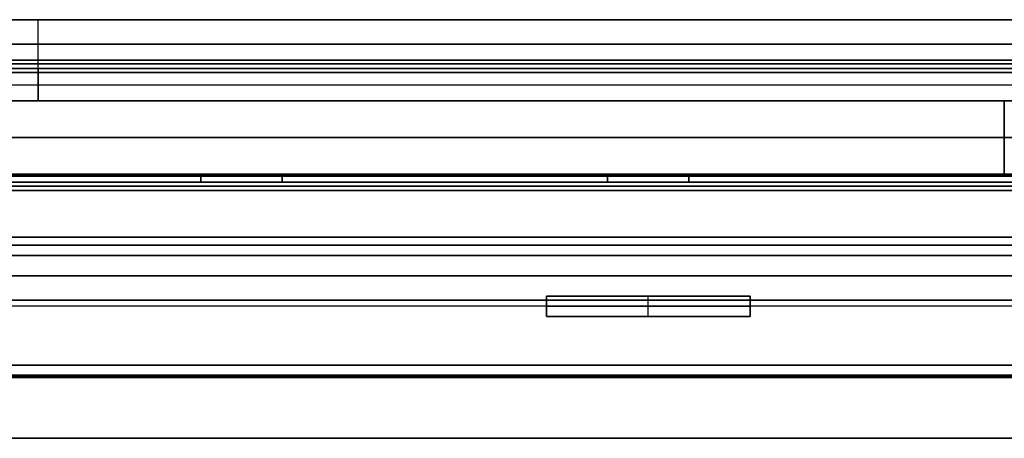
# Model space of a CAD drawing. Header units: millimetres. Extents: x -715 to 710, y 0 to 720.
# Tile 252 of 256: x 345 to 588, y 277 to 380. Entities that reach past the tile are written whole.
import ezdxf

# ---------------------------------------------------------------- set-up
doc = ezdxf.new("R2010")
doc.units = ezdxf.units.MM
doc.header["$MEASUREMENT"] = 0
for name, color, linetype in [('IGES LEVEL 16', 7, 'Continuous'), ('IGES LEVEL 17', 7, 'Continuous'), ('IGES LEVEL 24', 7, 'Continuous'), ('IGES LEVEL 25', 7, 'Continuous'), ('IGES LEVEL 27', 7, 'Continuous'), ('IGES LEVEL 28', 7, 'Continuous'), ('IGES LEVEL 31', 7, 'Continuous'), ('IGES LEVEL 33', 7, 'Continuous'), ('IGES LEVEL 46', 7, 'Continuous'), ('IGES LEVEL 48', 7, 'Continuous')]:
    doc.layers.add(name, color=color, linetype=linetype)

msp = doc.modelspace()

# ---------------------------------------------------------------- linework, layer by layer
at = {"layer": 'IGES LEVEL 16'}
for points in [[(666, 342, -276.5), (0, 342, -276.5), (-666, 342, -276.5)], [(-666, 342, -295.5), (0, 342, -295.5), (666, 342, -295.5)], [(-666, 341.5, -276), (0, 341.5, -276), (666, 341.5, -276)], [(666, 341.5, -296), (0, 341.5, -296), (-666, 341.5, -296)], [(666, 339, -293), (0, 339, -293), (-666, 339, -293)], [(-666, 339, -279), (0, 339, -279), (666, 339, -279)], [(666, 295, -293), (0, 295, -293), (-666, 295, -293)], [(666, 295, -279), (0, 295, -279), (-666, 295, -279)], [(666, 292.5, -276), (0, 292.5, -276), (-666, 292.5, -276)], [(-666, 292.5, -296), (0, 292.5, -296), (666, 292.5, -296)], [(-666, 292, -276.5), (0, 292, -276.5), (666, 292, -276.5)], [(666, 292, -295.5), (0, 292, -295.5), (-666, 292, -295.5)]]:
    msp.add_open_spline(points, degree=2, dxfattribs=at)
at = {"layer": 'IGES LEVEL 16', "color": 255}
for points in [[(666, 342, -276.5), (0, 342, -276.5), (-666, 342, -276.5)], [(-666, 342, -295.5), (0, 342, -295.5), (666, 342, -295.5)], [(666, 342, -276.5), (0, 342, -276.5), (-666, 342, -276.5)], [(-666, 342, -295.5), (0, 342, -295.5), (666, 342, -295.5)], [(666, 341.89, -276.18), (0, 341.89, -276.18), (-666, 341.89, -276.18)], [(666, 341.85, -295.85), (0, 341.85, -295.85), (-666, 341.85, -295.85)], [(-666, 341.5, -276), (0, 341.5, -276), (666, 341.5, -276)], [(-666, 341.5, -276), (0, 341.5, -276), (666, 341.5, -276)], [(666, 341.5, -296), (0, 341.5, -296), (-666, 341.5, -296)], [(666, 341.5, -296), (0, 341.5, -296), (-666, 341.5, -296)], [(89, 342, -286), (350, 342, -286), (611, 342, -286)], [(-666, 339, -293), (0, 339, -293), (666, 339, -293)], [(666, 339, -279), (0, 339, -279), (-666, 339, -279)], [(666, 339, -293), (0, 339, -293), (-666, 339, -293)], [(-666, 339, -279), (0, 339, -279), (666, 339, -279)], [(89, 339, -286), (350, 339, -286), (611, 339, -286)], [(104, 317, -293), (350, 317, -293), (596, 317, -293)], [(596, 317, -279), (350, 317, -279), (104, 317, -279)], [(104, 317, -276), (350, 317, -276), (596, 317, -276)], [(104, 317, -296), (350, 317, -296), (596, 317, -296)], [(-666, 295, -293), (0, 295, -293), (666, 295, -293)], [(-666, 295, -279), (0, 295, -279), (666, 295, -279)], [(666, 295, -293), (0, 295, -293), (-666, 295, -293)], [(666, 295, -279), (0, 295, -279), (-666, 295, -279)], [(89, 295, -286), (350, 295, -286), (611, 295, -286)], [(666, 292.5, -276), (0, 292.5, -276), (-666, 292.5, -276)], [(666, 292.5, -276), (0, 292.5, -276), (-666, 292.5, -276)], [(-666, 292.5, -296), (0, 292.5, -296), (666, 292.5, -296)], [(-666, 292.5, -296), (0, 292.5, -296), (666, 292.5, -296)], [(666, 292.15, -295.85), (0, 292.15, -295.85), (-666, 292.15, -295.85)], [(666, 292.11, -276.18), (0, 292.11, -276.18), (-666, 292.11, -276.18)], [(-666, 292, -276.5), (0, 292, -276.5), (666, 292, -276.5)], [(666, 292, -295.5), (0, 292, -295.5), (-666, 292, -295.5)], [(-666, 292, -276.5), (0, 292, -276.5), (666, 292, -276.5)], [(666, 292, -295.5), (0, 292, -295.5), (-666, 292, -295.5)], [(89, 292, -286), (350, 292, -286), (611, 292, -286)]]:
    msp.add_open_spline(points, degree=2, dxfattribs=at)
at = {"layer": 'IGES LEVEL 17'}
for points in [[(525, 312, 276), (500, 312, 276), (475, 312, 276)], [(475, 312, 226), (500, 312, 226), (525, 312, 226)], [(475, 307, 276), (475, 309.5, 276), (475, 312, 276)], [(475, 312, 226), (475, 309.5, 226), (475, 307, 226)], [(475, 312, 276), (475, 312, 251), (475, 312, 226)], [(525, 312, 276), (525, 309.5, 276), (525, 307, 276)], [(525, 312, 226), (525, 312, 251), (525, 312, 276)], [(525, 312, 226), (525, 309.5, 226), (525, 307, 226)], [(475, 307, 276), (500, 307, 276), (525, 307, 276)], [(525, 307, 226), (500, 307, 226), (475, 307, 226)], [(475, 307, 226), (475, 307, 251), (475, 307, 276)], [(525, 307, 276), (525, 307, 251), (525, 307, 226)]]:
    msp.add_open_spline(points, degree=2, dxfattribs=at)
at = {"layer": 'IGES LEVEL 17', "color": 255}
for points in [[(475, 312, 226), (475, 312, 251), (475, 312, 276)], [(475, 312, 276), (500, 312, 276), (525, 312, 276)], [(525, 312, 226), (500, 312, 226), (475, 312, 226)], [(475, 312, 251), (500, 312, 251), (525, 312, 251)], [(525, 312, 276), (500, 312, 276), (475, 312, 276)], [(475, 312, 276), (475, 309.5, 276), (475, 307, 276)], [(475, 307, 226), (475, 309.5, 226), (475, 312, 226)], [(475, 312, 226), (500, 312, 226), (525, 312, 226)], [(475, 307, 276), (475, 309.5, 276), (475, 312, 276)], [(475, 312, 276), (475, 312, 251), (475, 312, 226)], [(475, 312, 226), (475, 309.5, 226), (475, 307, 226)], [(475, 307, 251), (475, 309.5, 251), (475, 312, 251)], [(500, 312, 226), (500, 312, 251), (500, 312, 276)], [(500, 307, 276), (500, 309.5, 276), (500, 312, 276)], [(500, 307, 226), (500, 309.5, 226), (500, 312, 226)], [(525, 312, 276), (525, 312, 251), (525, 312, 226)], [(525, 307, 276), (525, 309.5, 276), (525, 312, 276)], [(525, 307, 226), (525, 309.5, 226), (525, 312, 226)], [(525, 312, 226), (525, 312, 251), (525, 312, 276)], [(525, 312, 276), (525, 309.5, 276), (525, 307, 276)], [(525, 307, 251), (525, 309.5, 251), (525, 312, 251)], [(525, 312, 226), (525, 309.5, 226), (525, 307, 226)], [(475, 309.5, 276), (500, 309.5, 276), (525, 309.5, 276)], [(525, 309.5, 226), (500, 309.5, 226), (475, 309.5, 226)], [(475, 309.5, 226), (475, 309.5, 251), (475, 309.5, 276)], [(525, 309.5, 276), (525, 309.5, 251), (525, 309.5, 226)], [(475, 307, 226), (475, 307, 251), (475, 307, 276)], [(475, 307, 276), (500, 307, 276), (525, 307, 276)], [(525, 307, 226), (500, 307, 226), (475, 307, 226)], [(475, 307, 251), (500, 307, 251), (525, 307, 251)], [(475, 307, 276), (500, 307, 276), (525, 307, 276)], [(525, 307, 226), (500, 307, 226), (475, 307, 226)], [(475, 307, 226), (475, 307, 251), (475, 307, 276)], [(500, 307, 226), (500, 307, 251), (500, 307, 276)], [(525, 307, 276), (525, 307, 251), (525, 307, 226)], [(525, 307, 276), (525, 307, 251), (525, 307, 226)]]:
    msp.add_open_spline(points, degree=2, dxfattribs=at)
at = {"layer": 'IGES LEVEL 24'}
for points in [[(475, 312, -276), (500, 312, -276), (525, 312, -276)], [(475, 312, -276), (475, 309.5, -276), (475, 307, -276)], [(475, 312, -226), (475, 312, -251), (475, 312, -276)], [(475, 312, -226), (475, 309.5, -226), (475, 307, -226)], [(525, 312, -226), (500, 312, -226), (475, 312, -226)], [(525, 307, -276), (525, 309.5, -276), (525, 312, -276)], [(525, 312, -226), (525, 309.5, -226), (525, 307, -226)], [(525, 312, -276), (525, 312, -251), (525, 312, -226)], [(525, 307, -276), (500, 307, -276), (475, 307, -276)], [(475, 307, -276), (475, 307, -251), (475, 307, -226)], [(475, 307, -226), (500, 307, -226), (525, 307, -226)], [(525, 307, -226), (525, 307, -251), (525, 307, -276)]]:
    msp.add_open_spline(points, degree=2, dxfattribs=at)
at = {"layer": 'IGES LEVEL 24', "color": 255}
for points in [[(475, 312, -226), (475, 312, -251), (475, 312, -276)], [(475, 312, -276), (500, 312, -276), (525, 312, -276)], [(525, 312, -226), (500, 312, -226), (475, 312, -226)], [(475, 312, -251), (500, 312, -251), (525, 312, -251)], [(475, 307, -276), (475, 309.5, -276), (475, 312, -276)], [(475, 312, -276), (500, 312, -276), (525, 312, -276)], [(475, 307, -226), (475, 309.5, -226), (475, 312, -226)], [(475, 312, -226), (475, 312, -251), (475, 312, -276)], [(475, 312, -276), (475, 309.5, -276), (475, 307, -276)], [(475, 307, -251), (475, 309.5, -251), (475, 312, -251)], [(525, 312, -226), (500, 312, -226), (475, 312, -226)], [(475, 312, -226), (475, 309.5, -226), (475, 307, -226)], [(500, 312, -226), (500, 312, -251), (500, 312, -276)], [(500, 307, -276), (500, 309.5, -276), (500, 312, -276)], [(500, 307, -226), (500, 309.5, -226), (500, 312, -226)], [(525, 312, -276), (525, 312, -251), (525, 312, -226)], [(525, 312, -276), (525, 309.5, -276), (525, 307, -276)], [(525, 307, -226), (525, 309.5, -226), (525, 312, -226)], [(525, 307, -276), (525, 309.5, -276), (525, 312, -276)], [(525, 312, -276), (525, 312, -251), (525, 312, -226)], [(525, 312, -226), (525, 309.5, -226), (525, 307, -226)], [(525, 307, -251), (525, 309.5, -251), (525, 312, -251)], [(525, 309.5, -276), (500, 309.5, -276), (475, 309.5, -276)], [(475, 309.5, -276), (475, 309.5, -251), (475, 309.5, -226)], [(475, 309.5, -226), (500, 309.5, -226), (525, 309.5, -226)], [(525, 309.5, -226), (525, 309.5, -251), (525, 309.5, -276)], [(475, 307, -226), (475, 307, -251), (475, 307, -276)], [(475, 307, -276), (500, 307, -276), (525, 307, -276)], [(525, 307, -226), (500, 307, -226), (475, 307, -226)], [(475, 307, -251), (500, 307, -251), (525, 307, -251)], [(525, 307, -276), (500, 307, -276), (475, 307, -276)], [(475, 307, -276), (475, 307, -251), (475, 307, -226)], [(475, 307, -226), (500, 307, -226), (525, 307, -226)], [(500, 307, -226), (500, 307, -251), (500, 307, -276)], [(525, 307, -276), (525, 307, -251), (525, 307, -226)], [(525, 307, -226), (525, 307, -251), (525, 307, -276)]]:
    msp.add_open_spline(points, degree=2, dxfattribs=at)
at = {"layer": 'IGES LEVEL 25'}
for points in [[(666, 342, 295.5), (0, 342, 295.5), (-666, 342, 295.5)], [(-666, 342, 276.5), (0, 342, 276.5), (666, 342, 276.5)], [(-666, 341.5, 296), (0, 341.5, 296), (666, 341.5, 296)], [(666, 341.5, 276), (0, 341.5, 276), (-666, 341.5, 276)], [(666, 339, 279), (0, 339, 279), (-666, 339, 279)], [(-666, 339, 293), (0, 339, 293), (666, 339, 293)], [(666, 295, 279), (0, 295, 279), (-666, 295, 279)], [(666, 295, 293), (0, 295, 293), (-666, 295, 293)], [(666, 292.5, 296), (0, 292.5, 296), (-666, 292.5, 296)], [(-666, 292.5, 276), (0, 292.5, 276), (666, 292.5, 276)], [(-666, 292, 295.5), (0, 292, 295.5), (666, 292, 295.5)], [(666, 292, 276.5), (0, 292, 276.5), (-666, 292, 276.5)]]:
    msp.add_open_spline(points, degree=2, dxfattribs=at)
at = {"layer": 'IGES LEVEL 25', "color": 255}
for points in [[(666, 342, 295.5), (0, 342, 295.5), (-666, 342, 295.5)], [(-666, 342, 276.5), (0, 342, 276.5), (666, 342, 276.5)], [(666, 342, 295.5), (0, 342, 295.5), (-666, 342, 295.5)], [(-666, 342, 276.5), (0, 342, 276.5), (666, 342, 276.5)], [(666, 341.89, 295.82), (0, 341.89, 295.82), (-666, 341.89, 295.82)], [(666, 341.85, 276.15), (0, 341.85, 276.15), (-666, 341.85, 276.15)], [(-666, 341.5, 296), (0, 341.5, 296), (666, 341.5, 296)], [(-666, 341.5, 296), (0, 341.5, 296), (666, 341.5, 296)], [(666, 341.5, 276), (0, 341.5, 276), (-666, 341.5, 276)], [(666, 341.5, 276), (0, 341.5, 276), (-666, 341.5, 276)], [(89, 342, 286), (350, 342, 286), (611, 342, 286)], [(-666, 339, 279), (0, 339, 279), (666, 339, 279)], [(666, 339, 293), (0, 339, 293), (-666, 339, 293)], [(666, 339, 279), (0, 339, 279), (-666, 339, 279)], [(-666, 339, 293), (0, 339, 293), (666, 339, 293)], [(89, 339, 286), (350, 339, 286), (611, 339, 286)], [(-666, 317, 279), (0, 317, 279), (666, 317, 279)], [(666, 317, 293), (0, 317, 293), (-666, 317, 293)], [(666, 317, 296), (0, 317, 296), (-666, 317, 296)], [(-666, 317, 276), (0, 317, 276), (666, 317, 276)], [(-666, 295, 279), (0, 295, 279), (666, 295, 279)], [(-666, 295, 293), (0, 295, 293), (666, 295, 293)], [(666, 295, 279), (0, 295, 279), (-666, 295, 279)], [(666, 295, 293), (0, 295, 293), (-666, 295, 293)], [(89, 295, 286), (350, 295, 286), (611, 295, 286)], [(666, 292.5, 296), (0, 292.5, 296), (-666, 292.5, 296)], [(666, 292.5, 296), (0, 292.5, 296), (-666, 292.5, 296)], [(-666, 292.5, 276), (0, 292.5, 276), (666, 292.5, 276)], [(-666, 292.5, 276), (0, 292.5, 276), (666, 292.5, 276)], [(666, 292.15, 276.15), (0, 292.15, 276.15), (-666, 292.15, 276.15)], [(666, 292.11, 295.82), (0, 292.11, 295.82), (-666, 292.11, 295.82)], [(-666, 292, 295.5), (0, 292, 295.5), (666, 292, 295.5)], [(666, 292, 276.5), (0, 292, 276.5), (-666, 292, 276.5)], [(-666, 292, 295.5), (0, 292, 295.5), (666, 292, 295.5)], [(666, 292, 276.5), (0, 292, 276.5), (-666, 292, 276.5)], [(89, 292, 286), (350, 292, 286), (611, 292, 286)]]:
    msp.add_open_spline(points, degree=2, dxfattribs=at)
at = {"layer": 'IGES LEVEL 27', "extrusion": (0, 1, 0)}
for centre, start, end in [((-587.5, -212.5, 360), 180, 270), ((-587.5, 212.5, 360), 90, 180), ((-587.5, -212.5, 342), 180, 270)]:
    msp.add_arc(centre, 10, start, end, dxfattribs=at)
at = {"layer": 'IGES LEVEL 27', "color": 255, "extrusion": (0, 1, 0)}
for centre, start, end in [((-587.5, 212.5, 360), 90, 180), ((-587.5, -212.5, 360), 180, 270), ((-587.5, 212.5, 360), 90, 180), ((-587.5, -212.5, 360), 180, 270), ((-587.5, 212.5, 351), 90, 180), ((-587.5, -212.5, 351), 180, 270), ((-587.5, -212.5, 342), 180, 270), ((-587.5, -212.5, 342), 180, 270)]:
    msp.add_arc(centre, 10, start, end, dxfattribs=at)
at = {"layer": 'IGES LEVEL 27'}
for points in [[(690, 360, 315), (0, 360, 315), (-690, 360, 315)], [(-690, 360, -315), (0, 360, -315), (690, 360, -315)], [(-587.5, 360, 222.5), (0, 360, 222.5), (587.5, 360, 222.5)], [(587.5, 360, -222.5), (0, 360, -222.5), (-587.5, 360, -222.5)], [(587.5, 360, 222.5), (587.5, 351, 222.5), (587.5, 342, 222.5)], [(587.5, 342, -222.5), (587.5, 351, -222.5), (587.5, 360, -222.5)], [(690, 342, 315), (0, 342, 315), (-690, 342, 315)], [(-690, 342, -315), (0, 342, -315), (690, 342, -315)], [(-587.5, 342, 222.5), (0, 342, 222.5), (587.5, 342, 222.5)], [(587.5, 342, -222.5), (0, 342, -222.5), (-587.5, 342, -222.5)]]:
    msp.add_open_spline(points, degree=2, dxfattribs=at)
at = {"layer": 'IGES LEVEL 27', "color": 255}
for points in [[(690, 360, -315), (0, 360, -315), (-690, 360, -315)], [(-690, 360, 315), (0, 360, 315), (690, 360, 315)], [(-690, 360, -315), (0, 360, -315), (690, 360, -315)], [(690, 360, 315), (0, 360, 315), (-690, 360, 315)], [(-587.5, 360, 222.5), (0, 360, 222.5), (587.5, 360, 222.5)], [(587.5, 360, -222.5), (0, 360, -222.5), (-587.5, 360, -222.5)], [(587.5, 360, -222.5), (0, 360, -222.5), (-587.5, 360, -222.5)], [(-587.5, 360, 222.5), (0, 360, 222.5), (587.5, 360, 222.5)], [(587.5, 360, 222.5), (587.5, 351, 222.5), (587.5, 342, 222.5)], [(587.5, 360, 222.5), (587.5, 351, 222.5), (587.5, 342, 222.5)], [(587.5, 342, -222.5), (587.5, 351, -222.5), (587.5, 360, -222.5)], [(587.5, 342, -222.5), (587.5, 351, -222.5), (587.5, 360, -222.5)], [(-690, 351, -315), (0, 351, -315), (690, 351, -315)], [(690, 351, 315), (0, 351, 315), (-690, 351, 315)], [(587.5, 351, 222.5), (0, 351, 222.5), (-587.5, 351, 222.5)], [(-587.5, 351, -222.5), (0, 351, -222.5), (587.5, 351, -222.5)], [(-690, 342, -315), (0, 342, -315), (690, 342, -315)], [(690, 342, 315), (0, 342, 315), (-690, 342, 315)], [(-690, 342, -315), (0, 342, -315), (690, 342, -315)], [(690, 342, 315), (0, 342, 315), (-690, 342, 315)], [(587.5, 342, 222.5), (0, 342, 222.5), (-587.5, 342, 222.5)], [(-587.5, 342, -222.5), (0, 342, -222.5), (587.5, 342, -222.5)], [(587.5, 342, -222.5), (0, 342, -222.5), (-587.5, 342, -222.5)], [(-587.5, 342, 222.5), (0, 342, 222.5), (587.5, 342, 222.5)]]:
    msp.add_open_spline(points, degree=2, dxfattribs=at)
at = {"layer": 'IGES LEVEL 28'}
for points in [[(-660, 342, 297), (0, 342, 297), (660, 342, 297)], [(-660, 342, 315), (0, 342, 315), (660, 342, 315)], [(660, 277, 297), (0, 277, 297), (-660, 277, 297)], [(660, 277, 315), (0, 277, 315), (-660, 277, 315)]]:
    msp.add_open_spline(points, degree=2, dxfattribs=at)
at = {"layer": 'IGES LEVEL 28', "color": 255}
for points in [[(-660, 342, 315), (0, 342, 315), (660, 342, 315)], [(660, 342, 297), (0, 342, 297), (-660, 342, 297)], [(-660, 342, 306), (0, 342, 306), (660, 342, 306)], [(-660, 342, 297), (0, 342, 297), (660, 342, 297)], [(-660, 342, 315), (0, 342, 315), (660, 342, 315)], [(660, 309.5, 297), (0, 309.5, 297), (-660, 309.5, 297)], [(660, 309.5, 315), (0, 309.5, 315), (-660, 309.5, 315)], [(-660, 277, 315), (0, 277, 315), (660, 277, 315)], [(660, 277, 297), (0, 277, 297), (-660, 277, 297)], [(-660, 277, 306), (0, 277, 306), (660, 277, 306)], [(660, 277, 297), (0, 277, 297), (-660, 277, 297)], [(660, 277, 315), (0, 277, 315), (-660, 277, 315)]]:
    msp.add_open_spline(points, degree=2, dxfattribs=at)
at = {"layer": 'IGES LEVEL 31'}
for points in [[(-660, 342, -297), (0, 342, -297), (660, 342, -297)], [(-660, 342, -315), (0, 342, -315), (660, 342, -315)], [(660, 277, -297), (0, 277, -297), (-660, 277, -297)], [(660, 277, -315), (0, 277, -315), (-660, 277, -315)]]:
    msp.add_open_spline(points, degree=2, dxfattribs=at)
at = {"layer": 'IGES LEVEL 31', "color": 255}
for points in [[(-660, 342, -297), (0, 342, -297), (660, 342, -297)], [(660, 342, -315), (0, 342, -315), (-660, 342, -315)], [(-660, 342, -306), (0, 342, -306), (660, 342, -306)], [(-660, 342, -297), (0, 342, -297), (660, 342, -297)], [(-660, 342, -315), (0, 342, -315), (660, 342, -315)], [(660, 309.5, -297), (0, 309.5, -297), (-660, 309.5, -297)], [(660, 309.5, -315), (0, 309.5, -315), (-660, 309.5, -315)], [(-660, 277, -297), (0, 277, -297), (660, 277, -297)], [(660, 277, -315), (0, 277, -315), (-660, 277, -315)], [(-660, 277, -306), (0, 277, -306), (660, 277, -306)], [(660, 277, -297), (0, 277, -297), (-660, 277, -297)], [(660, 277, -315), (0, 277, -315), (-660, 277, -315)]]:
    msp.add_open_spline(points, degree=2, dxfattribs=at)
at = {"layer": 'IGES LEVEL 33'}
for points in [[(390, 342, -247.5), (350, 342, -247.5), (310, 342, -247.5)], [(310, 342, 247.5), (350, 342, 247.5), (390, 342, 247.5)], [(390, 342, 247.5), (390, 342), (390, 342, -247.5)], [(390, 340, -247.5), (390, 341, -247.5), (390, 342, -247.5)], [(390, 342, 247.5), (390, 341, 247.5), (390, 340, 247.5)], [(410, 342, -247.5), (410, 342), (410, 342, 247.5)], [(410, 342, -247.5), (410, 341, -247.5), (410, 340, -247.5)], [(490, 342, -247.5), (450, 342, -247.5), (410, 342, -247.5)], [(410, 342, 247.5), (450, 342, 247.5), (490, 342, 247.5)], [(410, 340, 247.5), (410, 341, 247.5), (410, 342, 247.5)], [(490, 342, 247.5), (490, 342), (490, 342, -247.5)], [(490, 340, -247.5), (490, 341, -247.5), (490, 342, -247.5)], [(490, 342, 247.5), (490, 341, 247.5), (490, 340, 247.5)], [(510, 342, -247.5), (510, 342), (510, 342, 247.5)], [(510, 342, -247.5), (510, 341, -247.5), (510, 340, -247.5)], [(590, 342, -247.5), (550, 342, -247.5), (510, 342, -247.5)], [(510, 342, 247.5), (550, 342, 247.5), (590, 342, 247.5)], [(510, 340, 247.5), (510, 341, 247.5), (510, 342, 247.5)], [(310, 340, -222.5), (350, 340, -222.5), (390, 340, -222.5)], [(390, 340, 222.5), (350, 340, 222.5), (310, 340, 222.5)], [(390, 340, 222.5), (390, 340), (390, 340, -222.5)], [(390, 340, -222.5), (390, 340, -235), (390, 340, -247.5)], [(410, 340, -222.5), (400, 340, -222.5), (390, 340, -222.5)], [(390, 340, -247.5), (400, 340, -247.5), (410, 340, -247.5)], [(390, 340, 247.5), (390, 340, 235), (390, 340, 222.5)], [(410, 340, 247.5), (400, 340, 247.5), (390, 340, 247.5)], [(390, 340, 222.5), (400, 340, 222.5), (410, 340, 222.5)], [(410, 340, 222.5), (410, 340), (410, 340, -222.5)], [(410, 340, -222.5), (450, 340, -222.5), (490, 340, -222.5)], [(490, 340, 222.5), (450, 340, 222.5), (410, 340, 222.5)], [(410, 340, -247.5), (410, 340, -235), (410, 340, -222.5)], [(410, 340, 222.5), (410, 340, 235), (410, 340, 247.5)], [(490, 340, -222.5), (490, 340), (490, 340, 222.5)], [(490, 340, -247.5), (500, 340, -247.5), (510, 340, -247.5)], [(490, 340, -222.5), (490, 340, -235), (490, 340, -247.5)], [(510, 340, -222.5), (500, 340, -222.5), (490, 340, -222.5)], [(490, 340, 222.5), (500, 340, 222.5), (510, 340, 222.5)], [(490, 340, 247.5), (490, 340, 235), (490, 340, 222.5)], [(510, 340, 247.5), (500, 340, 247.5), (490, 340, 247.5)], [(510, 340, 222.5), (510, 340), (510, 340, -222.5)], [(510, 340, -222.5), (550, 340, -222.5), (590, 340, -222.5)], [(590, 340, 222.5), (550, 340, 222.5), (510, 340, 222.5)], [(510, 340, -247.5), (510, 340, -235), (510, 340, -222.5)], [(510, 340, 222.5), (510, 340, 235), (510, 340, 247.5)], [(600, 338, -242.5), (300, 338, -242.5), (0, 338, -242.5)], [(600, 338, -222.5), (300, 338, -222.5), (0, 338, -222.5)], [(600, 338, 242.5), (300, 338, 242.5), (0, 338, 242.5)], [(0, 338, 222.5), (300, 338, 222.5), (600, 338, 222.5)], [(600, 311, -242.5), (300, 311, -242.5), (0, 311, -242.5)], [(0, 311, -247.5), (300, 311, -247.5), (600, 311, -247.5)], [(600, 311, 242.5), (300, 311, 242.5), (0, 311, 242.5)], [(600, 311, 247.5), (300, 311, 247.5), (0, 311, 247.5)]]:
    msp.add_open_spline(points, degree=2, dxfattribs=at)
at = {"layer": 'IGES LEVEL 33', "color": 253}
for points in [[(310, 342, 247.5), (350, 342, 247.5), (390, 342, 247.5)], [(390, 342, -247.5), (350, 342, -247.5), (310, 342, -247.5)], [(310, 342), (350, 342), (390, 342)], [(390, 342, -247.5), (350, 342, -247.5), (310, 342, -247.5)], [(310, 342, 247.5), (350, 342, 247.5), (390, 342, 247.5)], [(350, 342, -247.5), (350, 342), (350, 342, 247.5)], [(390, 342, 247.5), (390, 342), (390, 342, -247.5)], [(390, 340, 247.5), (390, 341, 247.5), (390, 342, 247.5)], [(390, 342, 247.5), (390, 342), (390, 342, -247.5)], [(390, 342, -247.5), (390, 341, -247.5), (390, 340, -247.5)], [(390, 340), (390, 341), (390, 342)], [(390, 340, -247.5), (390, 341, -247.5), (390, 342, -247.5)], [(390, 342, 247.5), (390, 341, 247.5), (390, 340, 247.5)], [(410, 342, 247.5), (410, 342), (410, 342, -247.5)], [(410, 342, -247.5), (450, 342, -247.5), (490, 342, -247.5)], [(490, 342, 247.5), (450, 342, 247.5), (410, 342, 247.5)], [(410, 342), (450, 342), (490, 342)], [(410, 340, -247.5), (410, 341, -247.5), (410, 342, -247.5)], [(410, 342, -247.5), (410, 342), (410, 342, 247.5)], [(410, 342, 247.5), (410, 341, 247.5), (410, 340, 247.5)], [(410, 340), (410, 341), (410, 342)], [(490, 342, -247.5), (450, 342, -247.5), (410, 342, -247.5)], [(410, 342, -247.5), (410, 341, -247.5), (410, 340, -247.5)], [(410, 340, 247.5), (410, 341, 247.5), (410, 342, 247.5)], [(410, 342, 247.5), (450, 342, 247.5), (490, 342, 247.5)], [(450, 342, 247.5), (450, 342), (450, 342, -247.5)], [(490, 342, -247.5), (490, 342), (490, 342, 247.5)], [(490, 340, 247.5), (490, 341, 247.5), (490, 342, 247.5)], [(490, 342, 247.5), (490, 342), (490, 342, -247.5)], [(490, 342, -247.5), (490, 341, -247.5), (490, 340, -247.5)], [(490, 340), (490, 341), (490, 342)], [(490, 340, -247.5), (490, 341, -247.5), (490, 342, -247.5)], [(490, 342, 247.5), (490, 341, 247.5), (490, 340, 247.5)], [(510, 342, 247.5), (510, 342), (510, 342, -247.5)], [(510, 342, -247.5), (550, 342, -247.5), (590, 342, -247.5)], [(590, 342, 247.5), (550, 342, 247.5), (510, 342, 247.5)], [(510, 342), (550, 342), (590, 342)], [(510, 340, -247.5), (510, 341, -247.5), (510, 342, -247.5)], [(510, 342, -247.5), (510, 342), (510, 342, 247.5)], [(510, 342, 247.5), (510, 341, 247.5), (510, 340, 247.5)], [(510, 340), (510, 341), (510, 342)], [(590, 342, -247.5), (550, 342, -247.5), (510, 342, -247.5)], [(510, 342, -247.5), (510, 341, -247.5), (510, 340, -247.5)], [(510, 340, 247.5), (510, 341, 247.5), (510, 342, 247.5)], [(510, 342, 247.5), (550, 342, 247.5), (590, 342, 247.5)], [(550, 342, 247.5), (550, 342), (550, 342, -247.5)], [(0, 340, -222.5), (300, 340, -222.5), (600, 340, -222.5)], [(600, 340, 222.5), (300, 340, 222.5), (0, 340, 222.5)], [(600, 339, -222.5), (300, 339, -222.5), (0, 339, -222.5)], [(0, 339, 222.5), (300, 339, 222.5), (600, 339, 222.5)], [(310, 340, 222.5), (350, 340, 222.5), (390, 340, 222.5)], [(390, 340, -222.5), (350, 340, -222.5), (310, 340, -222.5)], [(310, 340), (350, 340), (390, 340)], [(350, 340, -222.5), (350, 340), (350, 340, 222.5)], [(390, 341, -247.5), (390, 341), (390, 341, 247.5)], [(390, 340, -247.5), (390, 340), (390, 340, 247.5)], [(390, 340, 222.5), (390, 340), (390, 340, -222.5)], [(410, 340, -247.5), (400, 340, -247.5), (390, 340, -247.5)], [(390, 340, 247.5), (400, 340, 247.5), (410, 340, 247.5)], [(390, 340, -222.5), (390, 340, -235), (390, 340, -247.5)], [(390, 340, -247.5), (400, 340, -247.5), (410, 340, -247.5)], [(410, 340, -222.5), (400, 340, -222.5), (390, 340, -222.5)], [(390, 340, -235), (400, 340, -235), (410, 340, -235)], [(390, 340, 247.5), (390, 340, 235), (390, 340, 222.5)], [(390, 340, 222.5), (400, 340, 222.5), (410, 340, 222.5)], [(410, 340, 247.5), (400, 340, 247.5), (390, 340, 247.5)], [(390, 340, 235), (400, 340, 235), (410, 340, 235)], [(400, 340, -222.5), (400, 340, -235), (400, 340, -247.5)], [(400, 340, 247.5), (400, 340, 235), (400, 340, 222.5)], [(410, 341, 247.5), (410, 341), (410, 341, -247.5)], [(410, 340, 247.5), (410, 340), (410, 340, -247.5)], [(410, 340, 222.5), (410, 340), (410, 340, -222.5)], [(410, 340, -222.5), (450, 340, -222.5), (490, 340, -222.5)], [(490, 340, 222.5), (450, 340, 222.5), (410, 340, 222.5)], [(410, 340), (450, 340), (490, 340)], [(410, 340, -247.5), (410, 340, -235), (410, 340, -222.5)], [(410, 340, 222.5), (410, 340, 235), (410, 340, 247.5)], [(450, 340, 222.5), (450, 340), (450, 340, -222.5)], [(490, 341, -247.5), (490, 341), (490, 341, 247.5)], [(490, 340, -247.5), (490, 340), (490, 340, 247.5)], [(490, 340, -222.5), (490, 340), (490, 340, 222.5)], [(510, 340, -247.5), (500, 340, -247.5), (490, 340, -247.5)], [(490, 340, 247.5), (500, 340, 247.5), (510, 340, 247.5)], [(490, 340, -222.5), (490, 340, -235), (490, 340, -247.5)], [(490, 340, -247.5), (500, 340, -247.5), (510, 340, -247.5)], [(510, 340, -222.5), (500, 340, -222.5), (490, 340, -222.5)], [(490, 340, -235), (500, 340, -235), (510, 340, -235)], [(490, 340, 247.5), (490, 340, 235), (490, 340, 222.5)], [(490, 340, 222.5), (500, 340, 222.5), (510, 340, 222.5)], [(510, 340, 247.5), (500, 340, 247.5), (490, 340, 247.5)], [(490, 340, 235), (500, 340, 235), (510, 340, 235)], [(500, 340, -222.5), (500, 340, -235), (500, 340, -247.5)], [(500, 340, 247.5), (500, 340, 235), (500, 340, 222.5)], [(510, 341, 247.5), (510, 341), (510, 341, -247.5)], [(510, 340, 247.5), (510, 340), (510, 340, -247.5)], [(510, 340, 222.5), (510, 340), (510, 340, -222.5)], [(510, 340, -222.5), (550, 340, -222.5), (590, 340, -222.5)], [(590, 340, 222.5), (550, 340, 222.5), (510, 340, 222.5)], [(510, 340), (550, 340), (590, 340)], [(510, 340, -247.5), (510, 340, -235), (510, 340, -222.5)], [(510, 340, 222.5), (510, 340, 235), (510, 340, 247.5)], [(550, 340, 222.5), (550, 340), (550, 340, -222.5)], [(0, 338, -242.5), (300, 338, -242.5), (600, 338, -242.5)], [(0, 338, -222.5), (300, 338, -222.5), (600, 338, -222.5)], [(600, 338, -242.5), (300, 338, -242.5), (0, 338, -242.5)], [(0, 338, -232.5), (300, 338, -232.5), (600, 338, -232.5)], [(600, 338, -222.5), (300, 338, -222.5), (0, 338, -222.5)], [(0, 338, 242.5), (300, 338, 242.5), (600, 338, 242.5)], [(600, 338, 222.5), (300, 338, 222.5), (0, 338, 222.5)], [(0, 338, 232.5), (300, 338, 232.5), (600, 338, 232.5)], [(600, 338, 242.5), (300, 338, 242.5), (0, 338, 242.5)], [(0, 338, 222.5), (300, 338, 222.5), (600, 338, 222.5)], [(0, 326.5, -247.5), (300, 326.5, -247.5), (600, 326.5, -247.5)], [(600, 326.5, 247.5), (300, 326.5, 247.5), (0, 326.5, 247.5)], [(600, 324.5, -242.5), (300, 324.5, -242.5), (0, 324.5, -242.5)], [(0, 324.5, 242.5), (300, 324.5, 242.5), (600, 324.5, 242.5)], [(0, 311, -242.5), (300, 311, -242.5), (600, 311, -242.5)], [(600, 311, -247.5), (300, 311, -247.5), (0, 311, -247.5)], [(0, 311, -245), (300, 311, -245), (600, 311, -245)], [(600, 311, -242.5), (300, 311, -242.5), (0, 311, -242.5)], [(0, 311, -247.5), (300, 311, -247.5), (600, 311, -247.5)], [(0, 311, 242.5), (300, 311, 242.5), (600, 311, 242.5)], [(0, 311, 247.5), (300, 311, 247.5), (600, 311, 247.5)], [(600, 311, 242.5), (300, 311, 242.5), (0, 311, 242.5)], [(0, 311, 245), (300, 311, 245), (600, 311, 245)], [(600, 311, 247.5), (300, 311, 247.5), (0, 311, 247.5)]]:
    msp.add_open_spline(points, degree=2, dxfattribs=at)
at = {"layer": 'IGES LEVEL 46', "color": 9}
for points in [[(-10, 380), (350, 380), (710, 380)], [(-2, 380, -335), (350, 380, -335), (702, 380, -335)], [(702, 380, 335), (350, 380, 335), (-2, 380, 335)], [(702, 380, -335), (350, 380, -335), (-2, 380, -335)], [(-2, 380, 335), (350, 380, 335), (702, 380, 335)], [(350, 380, 335), (350, 380), (350, 380, -335)], [(350, 368, -335), (350, 374, -335), (350, 380, -335)], [(350, 368, 335), (350, 374, 335), (350, 380, 335)], [(-2, 374, -335), (350, 374, -335), (702, 374, -335)], [(702, 374, 335), (350, 374, 335), (-2, 374, 335)], [(-2, 368, -335), (350, 368, -335), (702, 368, -335)], [(702, 368, 335), (350, 368, 335), (-2, 368, 335)], [(698.54, 368, 335), (350, 368, 335), (1.46, 368, 335)], [(1.46, 368, -335), (350, 368, -335), (698.54, 368, -335)], [(350, 368, 335), (350, 364, 315), (350, 360, 295)], [(350, 360, -295), (350, 364, -315), (350, 368, -335)], [(10, 364, 315), (350, 364, 315), (690, 364, 315)], [(10, 364, -315), (350, 364, -315), (690, 364, -315)], [(30, 360, 295), (350, 360, 295), (670, 360, 295)], [(670, 360, -295), (350, 360, -295), (30, 360, -295)], [(30, 360, -295), (350, 360, -295), (670, 360, -295)], [(670, 360, 295), (350, 360, 295), (30, 360, 295)], [(30, 360), (350, 360), (670, 360)], [(350, 360, 295), (350, 360), (350, 360, -295)]]:
    msp.add_open_spline(points, degree=2, dxfattribs=at)
at = {"layer": 'IGES LEVEL 46'}
for points in [[(702, 380, -335), (350, 380, -335), (-2, 380, -335)], [(-2, 380, 335), (350, 380, 335), (702, 380, 335)], [(698.54, 368, 335), (350, 368, 335), (1.46, 368, 335)], [(1.46, 368, -335), (350, 368, -335), (698.54, 368, -335)], [(30, 360, -295), (350, 360, -295), (670, 360, -295)], [(670, 360, 295), (350, 360, 295), (30, 360, 295)]]:
    msp.add_open_spline(points, degree=2, dxfattribs=at)
at = {"layer": 'IGES LEVEL 48'}
for points in [[(-7, 370, -332), (341, 370, -332), (689, 370, -332)], [(689, 370, 332), (341, 370, 332), (-7, 370, 332)], [(689, 367, 335), (341, 367, 335), (-7, 367, 335)], [(-7, 367, -335), (341, 367, -335), (689, 367, -335)], [(-7, 277, 335), (341, 277, 335), (689, 277, 335)], [(689, 277, -335), (341, 277, -335), (-7, 277, -335)]]:
    msp.add_open_spline(points, degree=2, dxfattribs=at)
at = {"layer": 'IGES LEVEL 48', "color": 253}
for points in [[(689, 370, 332), (341, 370, 332), (-7, 370, 332)], [(-7, 370, -332), (341, 370, -332), (689, 370, -332)], [(689, 370, 332), (341, 370, 332), (-7, 370, 332)], [(-7, 370, -332), (341, 370, -332), (689, 370, -332)], [(707, 370), (350, 370), (-7, 370)], [(-7, 369.12, 334.12), (341, 369.12, 334.12), (689, 369.12, 334.12)], [(689, 369.12, -334.12), (341, 369.12, -334.12), (-7, 369.12, -334.12)], [(350, 370, -332), (350, 370), (350, 370, 332)], [(-7, 367, 335), (341, 367, 335), (689, 367, 335)], [(689, 367, -335), (341, 367, -335), (-7, 367, -335)], [(689, 367, 335), (341, 367, 335), (-7, 367, 335)], [(-7, 367, -335), (341, 367, -335), (689, 367, -335)], [(-7, 322, 335), (341, 322, 335), (689, 322, 335)], [(689, 322, -335), (341, 322, -335), (-7, 322, -335)], [(710, 277), (350, 277), (-10, 277)], [(-7, 277, -335), (341, 277, -335), (689, 277, -335)], [(689, 277, 335), (341, 277, 335), (-7, 277, 335)], [(-7, 277, 335), (341, 277, 335), (689, 277, 335)], [(689, 277, -335), (341, 277, -335), (-7, 277, -335)], [(350, 277, -335), (350, 277), (350, 277, 335)]]:
    msp.add_open_spline(points, degree=2, dxfattribs=at)

doc.saveas('drawing.dxf')
